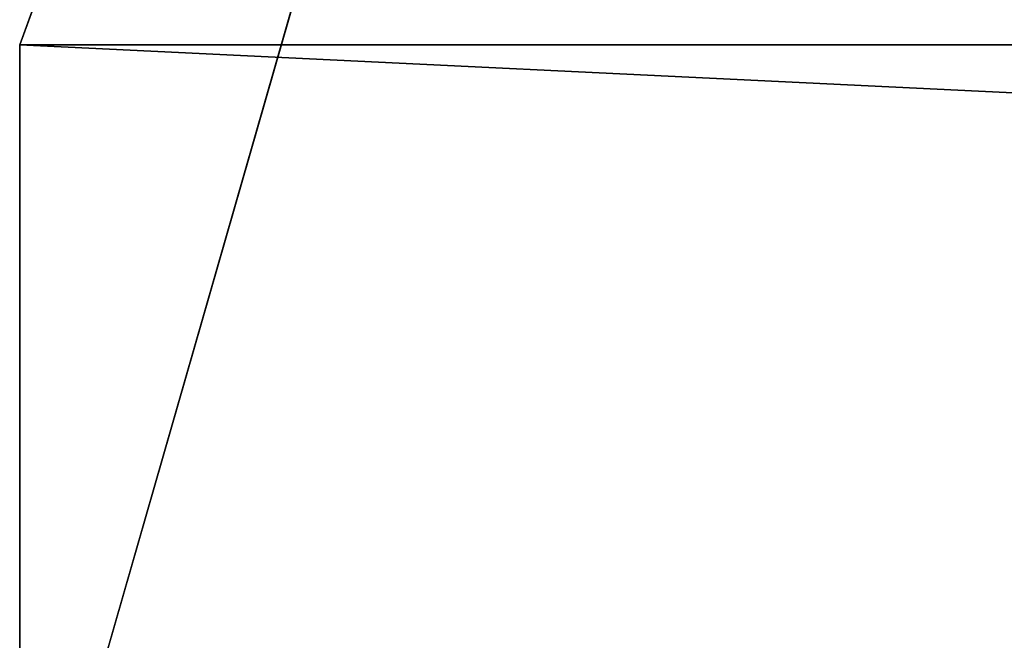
# Model space of a CAD drawing. Header units: inches. Extents: x -26.4 to 26.4, y 0 to 14.
# Tile 3 of 41: x -26.2 to -23.4, y 2.8 to 4.6. Entities that reach past the tile are written whole.
import ezdxf

# ---------------------------------------------------------------- set-up
doc = ezdxf.new("R2010")
doc.units = ezdxf.units.IN
doc.header["$LTSCALE"] = 65.185185
doc.header["$MEASUREMENT"] = 0
for name, color, linetype in [('13', 7, 'CONTINUOUS'), ('24', 7, 'CONTINUOUS'), ('26', 7, 'CONTINUOUS'), ('3', 7, 'CONTINUOUS'), ('4', 7, 'CONTINUOUS')]:
    doc.layers.add(name, color=color, linetype=linetype)

msp = doc.modelspace()

# ---------------------------------------------------------------- linework, layer by layer
at = {"layer": '13', "color": 7, "linetype": 'Continuous'}
for points in [[(22.7058, 14), (26.1635, 4.5), (-26.1635, 1.97), (22.7058, 14)], [(-22.7058, 14), (22.7058, 14), (-26.1635, 1.97), (-22.7058, 14)], [(-22.7058, 14), (-26.1635, 1.97), (-26.1635, 4.5), (-22.7058, 14)], [(26.1635, 4.5), (26.1635, 1.97), (-26.1635, 1.97), (26.1635, 4.5)]]:
    msp.add_3dface(points, dxfattribs=at)
at = {"layer": '24', "color": 7, "linetype": 'Continuous'}
for points in [[(-26.1635, 1.97, 22.5), (-26.1635, 4.5, 22.5), (-26.1635, 2.7988, 15.5494), (-26.1635, 1.97, 22.5)], [(-26.1635, 4.5, 22.5), (-26.1635, 4.5), (-26.1635, 2.7988, 15.5494), (-26.1635, 4.5, 22.5)], [(-26.1635, 4.5), (-26.1635, 1.97), (-26.1635, 0.4836, 0.7274), (-26.1635, 4.5)], [(-26.1635, 4.5), (-26.1635, 0.4836, 0.7274), (-26.1635, 0.7112, 0.6954), (-26.1635, 4.5)], [(-26.1635, 2.7988, 15.5494), (-26.1635, 4.5), (-26.1635, 0.7112, 0.6954), (-26.1635, 2.7988, 15.5494)]]:
    msp.add_3dface(points, dxfattribs=at)
at = {"layer": '26', "color": 7, "linetype": 'Continuous'}
for points in [[(-22.7058, 14, 13), (-22.7058, 14), (-26.1635, 4.5, 22.5), (-22.7058, 14, 13)], [(-26.1635, 4.5, 22.5), (-22.7058, 14), (-26.1635, 4.5), (-26.1635, 4.5, 22.5)]]:
    msp.add_3dface(points, dxfattribs=at)
at = {"layer": '3', "color": 7, "linetype": 'Continuous'}
msp.add_3dface([(26.1635, 4.5, 22.5), (-22.7058, 14, 13), (-26.1635, 4.5, 22.5), (26.1635, 4.5, 22.5)], dxfattribs=at)
at = {"layer": '4', "color": 7, "linetype": 'Continuous'}
for points in [[(26.1635, 1.97, 22.5), (26.1635, 4.5, 22.5), (-26.1635, 4.5, 22.5), (26.1635, 1.97, 22.5)], [(26.1635, 1.97, 22.5), (-26.1635, 4.5, 22.5), (-26.1635, 1.97, 22.5), (26.1635, 1.97, 22.5)]]:
    msp.add_3dface(points, dxfattribs=at)

doc.saveas('drawing.dxf')
